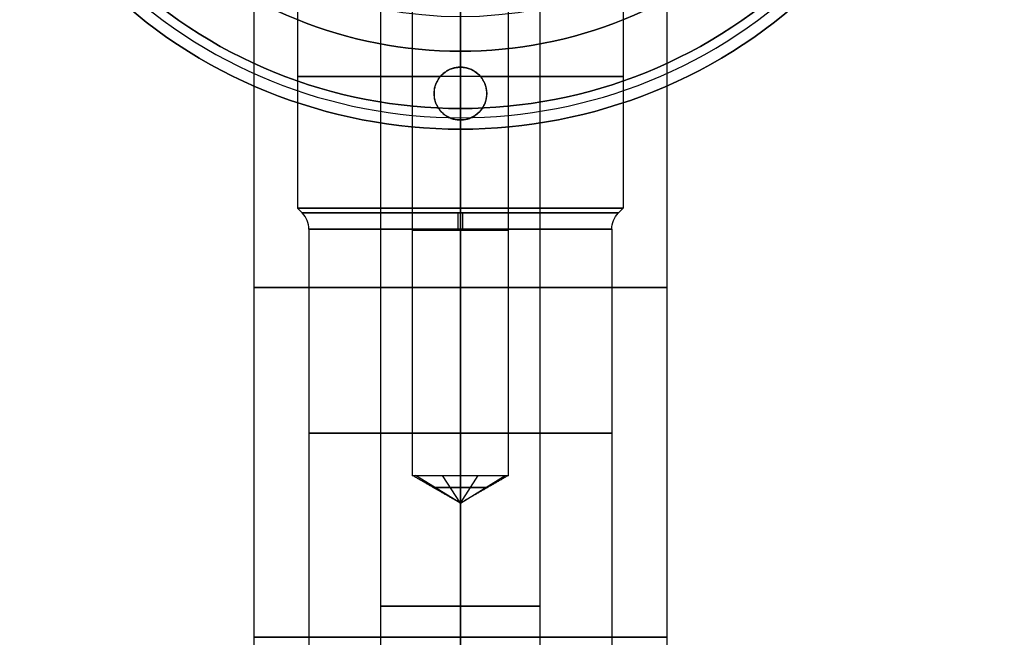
# Model space of a CAD drawing. Header units: centimetres. Extents: x -2.4 to 2.4, y -10.6 to 3.6.
# Tile 2 of 56: x -1.9 to 2.4, y -4.5 to -1.8. Entities that reach past the tile are written whole.
import ezdxf

# ---------------------------------------------------------------- set-up
doc = ezdxf.new("R2010")
doc.units = ezdxf.units.CM
doc.layers.add('Default', color=7, linetype='Continuous', true_color=0x000000)

msp = doc.modelspace()

# ---------------------------------------------------------------- linework, layer by layer
at = {"layer": 'Default'}
for p, q in [((-0.9, -1.405, 8.8), (-0.9, -4.4565, 8.8)), ((0.9, -1.405, 8.8), (0.9, -4.4565, 8.8)), ((-0.71, -1.435, 8.8), (-0.71, -2.585, 8.8)), ((0.71, -1.435, 8.8), (0.71, -2.585, 8.8)), ((0, -1.57, 13.1475), (0, -7.07, 13.1475)), ((0, -1.57, 12.4525), (0, -7.07, 12.4525)), ((0, -1.61, 13.01), (0, -3.75, 13.01)), ((0, -1.61, 12.59), (0, -3.75, 12.59)), ((0, -1.97, 8.09), (0, -1.97, 7.9)), ((-0.115, -2.085, 8.0994), (-0.115, -2.085, 7.9074)), ((0, -2.2, 8.09), (0, -2.2, 7.9)), ((-0.6893, -2.6057, 8.8), (-0.71, -2.585, 8.8)), ((0.6893, -2.6057, 8.8), (0.71, -2.585, 8.8)), ((-0.66, -2.6764, 8.8), (-0.66, -4.4565, 8.8)), ((0.66, -2.6764, 8.8), (0.66, -4.4565, 8.8)), ((0, -3.8712, 12.8), (-0.1953, -3.75, 12.8773)), ((0, -3.8712, 12.8), (-0.0773, -3.75, 12.6047)), ((0, -3.8712, 12.8), (0.1953, -3.75, 12.7227)), ((0, -3.8712, 12.8), (0.0773, -3.75, 12.9953))]:
    msp.add_line(p, q, dxfattribs=at)
at = {"layer": 'Default', "extrusion": (0, 0, -1)}
for centre, radius, start, end in [((0, 0, -0.45), 2.24, 135, 315), ((0, 0), 2.15, 135, 315), ((0, 0, -0.18), 2.15, 135, 315), ((0, 0, -0.18), 1.9, 135, 315), ((0, 0, -0.5), 1.75, 225, 45), ((0, -2.085, -7.9997), 0.115, 360, 180), ((0, -2.085, -7.9997), 0.115, 180, 360)]:
    msp.add_arc(centre, radius, start, end, dxfattribs=at)
at = {"layer": 'Default'}
for centre, radius in [((0, 0), 2.24), ((0, 0, 0.225), 2.24), ((0, 0, 0.5), 2.19), ((0, 0, 0.09), 2.15), ((0, 0), 1.9), ((0, 0, 0.09), 1.9)]:
    msp.add_arc(centre, radius, 225, 45, dxfattribs=at)
at = {"layer": 'Default', "extrusion": (0, -1, 0)}
for centre, radius, start, end in [((0, 8.8, 2.01), 0.71, 90, 262.9445), ((0, 8.8, 2.01), 0.71, 277.0555, 90), ((0, 8.8, 2.585), 0.71, 90, 270), ((0, 8.8, 2.585), 0.71, 270, 90), ((0, 8.8, 2.6764), 0.66, 90, 270), ((0, 12.8, 2.68), 0.21, 0, 180), ((0, 12.8, 2.68), 0.21, 180, 0), ((0, 8.8, 2.6764), 0.66, 270, 90), ((0, 8.8, 2.9307), 0.9, 90, 270), ((0, 8.8, 2.9307), 0.9, 270, 90), ((0, 8.8, 3.5664), 0.66, 90, 270), ((0, 8.8, 3.5664), 0.66, 270, 90), ((0, 12.8, 3.75), 0.21, 180, 248.4), ((0, 12.8, 3.75), 0.21, 248.4, 0), ((0, 12.8, 4.32), 0.3475, 0, 180), ((0, 12.8, 4.32), 0.3475, 180, 0), ((0, 8.8, 4.4565), 0.66, 90, 270), ((0, 8.8, 4.4565), 0.66, 270, 90)]:
    msp.add_arc(centre, radius, start, end, dxfattribs=at)
at = {"layer": 'Default', "extrusion": (0, 1, 0)}
for centre, radius, start, end in [((0, 8.8, -2.6057), 0.6893, 270, 90), ((0, 8.8, -2.6057), 0.6893, 90, 270), ((0, 12.8, -3.75), 0.21, 0, 180), ((0, 12.8, -3.8027), 0.1188, 291.6, 0), ((0, 12.8, -3.8027), 0.1188, 0, 180), ((0, 12.8, -3.8027), 0.1188, 180, 291.6), ((0, 8.8, -4.4565), 0.9, 270, 90), ((0, 8.8, -4.4565), 0.9, 90, 270)]:
    msp.add_arc(centre, radius, start, end, dxfattribs=at)
at = {"layer": 'Default', "extrusion": (-0.015079, 0, 0.999886)}
msp.add_arc((-0.6273, -2.6764, 8.799), 0.1, 0, 45, dxfattribs=at)
at = {"layer": 'Default', "extrusion": (0.999886, 0, 0.015079)}
msp.add_arc((-2.6764, 9.559, 0.1327), 0.1, 270, 315, dxfattribs=at)
at = {"layer": 'Default', "extrusion": (-1, 0, 0)}
for centre, radius, start, end in [((2.6764, 9.56), 0.1, 225, 270), ((2.6764, 8.04), 0.1, 90, 135), ((4.4565, 4.8), 3.34, 72.7225, 90), ((4.4565, 4.8), 3.1, 70, 90)]:
    msp.add_arc(centre, radius, start, end, dxfattribs=at)
at = {"layer": 'Default', "extrusion": (-0.999886, 0, -0.015079)}
msp.add_arc((2.6764, 8.039, -0.1327), 0.1, 90, 135, dxfattribs=at)
at = {"layer": 'Default', "extrusion": (0.015079, 0, -0.999886)}
msp.add_arc((-0.8927, -2.6764, -8.799), 0.1, 0, 45, dxfattribs=at)
at = {"layer": 'Default', "extrusion": (1, 0, 0)}
for centre, radius, end in [((-4.4565, 4.8, -0.9), 4, 110), ((-4.4565, 4.8, -0.66), 4, 107.727), ((-4.4565, 4.8), 4.66, 108.049), ((-4.4565, 4.8), 4.9, 110), ((-4.4565, 4.8, 0.66), 4, 107.727), ((-4.4565, 4.8, 0.9), 4, 110)]:
    msp.add_arc(centre, radius, 90, end, dxfattribs=at)
at = {"layer": 'Default'}
for points, degree in [([(0, -1.405, 7.9), (0, -1.6875, 7.9), (0, -1.97, 7.9)], 2), ([(0, -4.4565, 9.7), (0, -2.9307, 9.7), (0, -1.405, 9.7)], 2), ([(0, -1.435, 8.09), (0, -1.7025, 8.09), (0, -1.97, 8.09)], 2), ([(0, -2.585, 9.51), (0, -2.01, 9.51), (0, -1.435, 9.51)], 2), ([(-0.3475, -1.57, 12.8), (-0.3475, -4.32, 12.8), (-0.3475, -7.07, 12.8)], 2), ([(0.3475, -7.07, 12.8), (0.3475, -4.32, 12.8), (0.3475, -1.57, 12.8)], 2), ([(-0.21, -1.61, 12.8), (-0.21, -2.68, 12.8), (-0.21, -3.75, 12.8)], 2), ([(0.21, -3.75, 12.8), (0.21, -2.68, 12.8), (0.21, -1.61, 12.8)], 2), ([(0, -1.97, 8.09), (-0.006, -1.97, 8.09), (-0.018, -1.9709, 8.0902), (-0.0355, -1.9751, 8.0908), (-0.0523, -1.9821, 8.0919), (-0.0678, -1.9915, 8.0932), (-0.0817, -2.0033, 8.0947), (-0.0935, -2.0172, 8.0962), (-0.1029, -2.0327, 8.0975), (-0.1099, -2.0495, 8.0985), (-0.1141, -2.067, 8.0992), (-0.115, -2.079, 8.0994), (-0.115, -2.085, 8.0994)], 3), ([(0, -1.97, 7.9), (-0.0061, -1.97, 7.9), (-0.018, -1.9709, 7.9001), (-0.0356, -1.9751, 7.9006), (-0.0524, -1.9821, 7.9015), (-0.0678, -1.9915, 7.9025), (-0.0817, -2.0033, 7.9037), (-0.0935, -2.0172, 7.9048), (-0.1029, -2.0326, 7.9059), (-0.1099, -2.0494, 7.9067), (-0.1141, -2.067, 7.9073), (-0.115, -2.0789, 7.9074), (-0.115, -2.085, 7.9074)], 3), ([(0.115, -2.085, 8.0994), (0.115, -2.079, 8.0994), (0.1141, -2.067, 8.0992), (0.1099, -2.0495, 8.0985), (0.103, -2.0327, 8.0975), (0.0935, -2.0172, 8.0962), (0.0817, -2.0033, 8.0947), (0.0678, -1.9915, 8.0932), (0.0523, -1.982, 8.0919), (0.0355, -1.9751, 8.0908), (0.018, -1.9709, 8.0902), (0.006, -1.97, 8.09), (0, -1.97, 8.09)], 3), ([(0.115, -2.085, 7.9074), (0.115, -2.0789, 7.9074), (0.1141, -2.067, 7.9073), (0.1099, -2.0494, 7.9067), (0.1029, -2.0327, 7.9059), (0.0935, -2.0172, 7.9048), (0.0817, -2.0033, 7.9037), (0.0678, -1.9915, 7.9025), (0.0523, -1.9821, 7.9015), (0.0356, -1.9751, 7.9006), (0.018, -1.9709, 7.9001), (0.0061, -1.97, 7.9), (0, -1.97, 7.9)], 3), ([(-0.115, -2.085, 8.0994), (-0.115, -2.091, 8.0994), (-0.1141, -2.103, 8.0992), (-0.1099, -2.1205, 8.0985), (-0.103, -2.1373, 8.0975), (-0.0935, -2.1528, 8.0962), (-0.0817, -2.1667, 8.0947), (-0.0678, -2.1785, 8.0932), (-0.0523, -2.188, 8.0919), (-0.0355, -2.1949, 8.0908), (-0.018, -2.1991, 8.0902), (-0.006, -2.2, 8.09), (0, -2.2, 8.09)], 3), ([(-0.115, -2.085, 8.0994), (-0.115, -2.085, 8.0034), (-0.115, -2.085, 7.9074)], 2), ([(-0.115, -2.085, 7.9074), (-0.115, -2.0911, 7.9074), (-0.1141, -2.103, 7.9073), (-0.1099, -2.1206, 7.9067), (-0.1029, -2.1374, 7.9059), (-0.0935, -2.1528, 7.9048), (-0.0817, -2.1667, 7.9037), (-0.0678, -2.1785, 7.9025), (-0.0524, -2.1879, 7.9015), (-0.0356, -2.1949, 7.9006), (-0.018, -2.1991, 7.9001), (-0.0061, -2.2, 7.9), (0, -2.2, 7.9)], 3), ([(0, -2.2, 8.09), (0.006, -2.2, 8.09), (0.018, -2.1991, 8.0902), (0.0355, -2.1949, 8.0908), (0.0523, -2.1879, 8.0919), (0.0678, -2.1785, 8.0932), (0.0817, -2.1667, 8.0947), (0.0935, -2.1528, 8.0962), (0.1029, -2.1373, 8.0975), (0.1099, -2.1205, 8.0985), (0.1141, -2.103, 8.0992), (0.115, -2.091, 8.0994), (0.115, -2.085, 8.0994)], 3), ([(0, -2.2, 7.9), (0.0061, -2.2, 7.9), (0.018, -2.1991, 7.9001), (0.0356, -2.1949, 7.9006), (0.0524, -2.1879, 7.9015), (0.0678, -2.1785, 7.9025), (0.0817, -2.1667, 7.9037), (0.0935, -2.1528, 7.9048), (0.1029, -2.1374, 7.9059), (0.1099, -2.1206, 7.9067), (0.1141, -2.103, 7.9073), (0.115, -2.0911, 7.9074), (0.115, -2.085, 7.9074)], 3), ([(0.115, -2.085, 7.9074), (0.115, -2.085, 8.0034), (0.115, -2.085, 8.0994)], 2), ([(0, -2.2, 8.09), (0, -2.3925, 8.09), (0, -2.585, 8.09)], 2), ([(0, -2.2, 7.9), (0, -3.3282, 7.9), (0, -4.4565, 7.9)], 2), ([(0, -2.6057, 8.1107), (0, -2.5954, 8.1004), (0, -2.585, 8.09)], 2), ([(0, -2.585, 9.51), (0, -2.5954, 9.4996), (0, -2.6057, 9.4893)], 2), ([(0, -2.6764, 8.14), (0, -3.5664, 8.14), (0, -4.4565, 8.14)], 2), ([(0, -4.4565, 9.46), (0, -3.5664, 9.46), (0, -2.6764, 9.46)], 2), ([(0, -3.8712, 12.8), (-0.105, -3.8106, 12.8), (-0.21, -3.75, 12.8)], 2), ([(0.21, -3.75, 12.8), (0.105, -3.8106, 12.8), (0, -3.8712, 12.8)], 2)]:
    msp.add_open_spline(points, degree=degree, dxfattribs=at)

doc.saveas('drawing.dxf')
